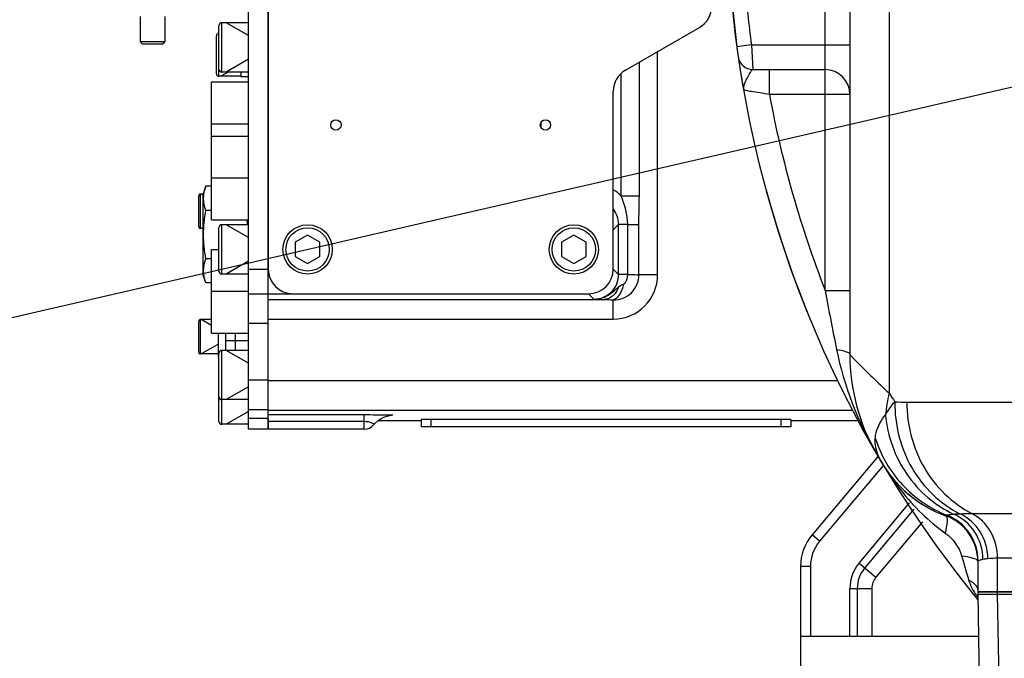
# Model space of a CAD drawing. Header units: millimetres. Extents: x -741 to 6994, y 0 to 4947.
# Tile 26 of 97: x 3243 to 3443, y 599 to 728. Entities that reach past the tile are written whole.
import ezdxf

# ---------------------------------------------------------------- set-up
doc = ezdxf.new("R2010")
doc.units = ezdxf.units.MM
doc.header["$LTSCALE"] = 384.676471
doc.layers.get('0').update_dxf_attribs({"linetype": 'CONTINUOUS'})
for name, color, linetype in [('304102000091DXF_CONTINUOUS_LINE', 7, 'CONTINUOUS'), ('304103000034DXF_CONTINUOUS_LINE', 7, 'CONTINUOUS'), ('304103000046DXF_CONTINUOUS_LINE', 7, 'CONTINUOUS'), ('304105000031DXF_CONTINUOUS_LINE', 7, 'CONTINUOUS'), ('304105000042DXF_CONTINUOUS_LINE', 7, 'CONTINUOUS'), ('304105000066DXF_CONTINUOUS_LINE', 7, 'CONTINUOUS'), ('304105000239DXF_CONTINUOUS_LINE', 7, 'CONTINUOUS'), ('304105000241DXF_CONTINUOUS_LINE', 7, 'CONTINUOUS'), ('304105000338DXF_CONTINUOUS_LINE', 7, 'CONTINUOUS'), ('304106000060DXF_CONTINUOUS_LINE', 7, 'CONTINUOUS'), ('304106000067DXF_CONTINUOUS_LINE', 7, 'CONTINUOUS'), ('304110000234DXF_CONTINUOUS_LINE', 7, 'CONTINUOUS'), ('304112000196DXF_CONTINUOUS_LINE', 7, 'CONTINUOUS'), ('501023000017DXF_CONTINUOUS_LINE', 7, 'CONTINUOUS'), ('501023000027DXF_CONTINUOUS_LINE', 7, 'CONTINUOUS'), ('501023000093DXF_CONTINUOUS_LINE', 7, 'CONTINUOUS'), ('627001000012DXF_CONTINUOUS_LINE', 7, 'CONTINUOUS'), ('627001000038DXF_CONTINUOUS_LINE', 7, 'CONTINUOUS'), ('运动范围_DXF_DIMENSION', 7, 'CONTINUOUS')]:
    doc.layers.add(name, color=color, linetype=linetype)
doc.styles.get("Standard").update_dxf_attribs({"font": 'txt', "width": 0.7})
doc.dimstyles.new('DIMSTYLE_1', dxfattribs={"dimtxt": 58.823529, "dimasz": 35.294118, "dimexe": 1, "dimexo": 0, "dimgap": 5, "dimtad": 0, "dimtih": 1, "dimtoh": 1, "dimdec": 1, "dimdsep": 46, "dimtxsty": 'Standard', "dimblk": '_FILLED', "dimblk1": '_FILLED', "dimblk2": '_FILLED', "dimcen": 0.09, "dimclrt": 5, "dimazin": 2, "dimtp": 0.5, "dimtm": 0.5, "dimtfac": 1, "dimtdec": 65535, "dimtofl": 0, "dimtmove": 0, "dimatfit": 3, "dimldrblk": '_FILLED', "dimfxl": 0, "dimtolj": 1, "dimarcsym": 0})

# ---------------------------------------------------------------- blocks, each defined once
blk = doc.blocks.new('*D2')
at = {"layer": '运动范围_DXF_DIMENSION', "color": 2, "linetype": 'Continuous', "transparency": 16777216}
for p, q in [((3611.49, 753.33), (3115.91, 638.92)), ((4120.1, 753.33), (3912.78, 753.33))]:
    blk.add_line(p, q, dxfattribs=at)
for start, end in [(266.8376, 360), (193, 240.2712)]:
    blk.add_arc((3611.49, 753.33), 502.73, start, end, dxfattribs=at)
for points in [[(4118.86, 717.85), (4114.22, 753.33), (4107.1, 718.27)], [(3136.46, 607.68), (3121.64, 640.24), (3125.1, 604.63)]]:
    blk.add_solid(points, dxfattribs=at)
blk = doc.blocks.new('_FILLED')
at = {"color": 0, "linetype": 'ByBlock'}
blk.add_solid([(0, 0), (-1, 0.1667), (-1, -0.1667)], dxfattribs=at)

msp = doc.modelspace()

# ---------------------------------------------------------------- linework, layer by layer
at = {"color": 2, "linetype": 'Continuous'}
msp.add_line((3611.485, 753.334), (1983.34, 377.447), dxfattribs=at)
at = {"layer": '304102000091DXF_CONTINUOUS_LINE', "color": 7, "linetype": 'Continuous'}
for p, q in [((3438.715, 544.237), (3437.535, 611.834)), ((3437.535, 611.834), (3638.535, 611.834))]:
    msp.add_line(p, q, dxfattribs=at)
at = {"layer": '304102000091DXF_CONTINUOUS_LINE', "color": 9, "linetype": 'Continuous'}
msp.add_line((3442.697, 543.834), (3441.509, 611.834), dxfattribs=at)
at = {"layer": '304103000034DXF_CONTINUOUS_LINE', "color": 9, "linetype": 'Continuous'}
for p, q in [((3419.485, 853.974), (3419.485, 652.693)), ((3406.535, 673.49), (3406.535, 833.177)), ((3391.571, 723.334), (3388.599, 722.928)), ((3391.571, 723.334), (3411.535, 723.334)), ((3391.571, 723.334), (3391.853, 718.334)), ((3395.202, 713.334), (3395.202, 718.334)), ((3395.201, 713.334), (3411.535, 713.334)), ((3406.535, 673.49), (3411.535, 673.49)), ((3423.1, 650.829), (3471.264, 650.829)), ((3430.967, 627.771), (3431.11, 627.875)), ((3436.25, 628.241), (3484.414, 628.241)), ((3441.51, 612.334), (3441.51, 619.206)), ((3441.51, 619.206), (3489.674, 619.206))]:
    msp.add_line(p, q, dxfattribs=at)
at = {"layer": '304103000034DXF_CONTINUOUS_LINE', "color": 7, "linetype": 'Continuous'}
for p, q in [((3411.535, 846.205), (3411.535, 660.463)), ((3387.217, 735.834), (3388.599, 722.928)), ((3391.853, 718.334), (3406.535, 718.334)), ((3437.535, 612.334), (3437.535, 618.542)), ((3638.535, 612.334), (3437.535, 612.334))]:
    msp.add_line(p, q, dxfattribs=at)
for centre, radius, start, end in [((3611.535, 753.334), 225, 72.65327, 219.31615), ((3391.853, 721.334), 3, 188.28772, 270), ((3406.535, 713.334), 5, 0, 90), ((3451.535, 660.463), 40, 179.99982, 210.13272), ((3439.575, 651.27), 25.032, 210.69523, 217.81874), ((3439.548, 651.252), 25, 210.69122, 249.92573), ((3439.535, 651.242), 24.983, 217.82299, 218.13604), ((3439.557, 651.26), 25.012, 218.13777, 223.44221), ((3439.545, 651.25), 24.996, 223.44333, 224.0135), ((3439.598, 651.312), 25.077, 224.03296, 236.74075), ((3439.584, 651.323), 25.078, 236.78098, 249.90461), ((3427.508, 618.33), 10.055, 52.87416, 69.87967), ((3427.535, 618.379), 10, 0.9292, 69.92574), ((3427.533, 618.376), 10.004, 52.01691, 52.82636), ((3427.497, 618.343), 10.052, 35.48197, 51.97394), ((3427.531, 618.376), 10.005, 34.46276, 35.43865), ((3427.488, 618.356), 10.052, 17.92518, 34.41955), ((3427.532, 618.378), 10.004, 17.11471, 17.88206), ((3427.485, 618.371), 10.05, 0.97434, 17.07407)]:
    msp.add_arc(centre, radius, start, end, dxfattribs=at)
at = {"layer": '304103000034DXF_CONTINUOUS_LINE', "color": 9, "linetype": 'Continuous'}
for centre, radius, start, end in [((3611.535, 753.334), 222, 184.52125, 187.76643), ((3611.535, 753.334), 220, 190.47563, 201.27997), ((3981.725, 777.788), 584.57, 190.277628, 191.473745), ((3451.612, 645.094), 33.013, 166.69238, 174.5634), ((3574.883, 753.44), 185.2, 212.95594, 213.61464), ((3461.547, 664.294), 50.574, 210.67524, 218.40195), ((3427.542, 618.54), 9.993, 0.01032, 69.08041), ((3427.545, 618.582), 10.004, 0.06115, 68.7473), ((4827.569, 1024.13), 1450.893, 196.188009, 196.388297), ((3437.631, 618.542), 0.0964, 164.45177, 180.02307), ((3447.751, 619.074), 12.924, 215.5528, 218.20835)]:
    msp.add_arc(centre, radius, start, end, dxfattribs=at)
for points, knots in [([(3391.854, 718.334), (3391.623, 718.334), (3391.224, 717.601), (3390.586, 716.396), (3389.812, 715.065), (3389.964, 714.203)], [0, 0, 0, 0, 0.1499334, 0.4304963, 1, 1, 1, 1]), ([(3389.964, 714.203), (3390.098, 714.25), (3390.643, 714.005), (3391.725, 713.969), (3393.337, 713.635), (3394.55, 713.446), (3395.201, 713.334)], [0, 0, 0, 0, 0.0803377, 0.3034776, 0.6268668, 1, 1, 1, 1]), ([(3408.838, 661.506), (3409.505, 661.425), (3410.342, 661.303), (3411.535, 660.779), (3411.535, 660.463)], [0, 0, 0, 0, 0.6800026, 1, 1, 1, 1]), ([(3411.535, 660.463), (3411.546, 660.4), (3411.8, 660.26), (3412.116, 659.82), (3412.804, 659.181), (3414.122, 657.813), (3416.381, 655.616), (3418.35, 653.745), (3419.485, 652.693)], [0, 0, 0, 0, 0.0170923, 0.0678299, 0.1514606, 0.2663826, 0.5825028, 1, 1, 1, 1]), ([(3420.653, 650.913), (3420.607, 646.264), (3422.897, 636.94), (3429.864, 630.188), (3433.851, 628.193)], [0, 0, 0, 0, 0.510453, 1, 1, 1, 1]), ([(3423.1, 650.829), (3423.1, 646.219), (3425.444, 636.995), (3432.308, 630.272), (3436.25, 628.241)], [0, 0, 0, 0, 0.5096911, 1, 1, 1, 1]), ([(3416.692, 643.511), (3416.723, 643.91), (3417.013, 645.623), (3417.916, 647.185), (3418.746, 648.221)], [0, 0, 0, 0, 0.2320012, 1, 1, 1, 1]), ([(3418.746, 648.221), (3419.162, 643.972), (3422.082, 635.642), (3428.823, 629.858), (3432.587, 628.111)], [0, 0, 0, 0, 0.5071074, 1, 1, 1, 1]), ([(3418.05, 638.492), (3417.813, 638.892), (3416.997, 640.433), (3416.59, 642.233), (3416.692, 643.511)], [0, 0, 0, 0, 0.2663615, 1, 1, 1, 1]), ([(3416.692, 643.511), (3417.792, 640.034), (3421.561, 633.498), (3427.798, 629.241), (3431.171, 627.906)], [0, 0, 0, 0, 0.501284, 1, 1, 1, 1]), ([(3430.895, 624.25), (3431.11, 625.04), (3431.335, 626.021), (3431.328, 627.639), (3430.967, 627.771)], [0, 0, 0, 0, 0.6805047, 1, 1, 1, 1]), ([(3431.11, 627.875), (3431.118, 627.881), (3431.138, 627.893), (3431.159, 627.902), (3431.171, 627.906)], [0, 0, 0, 0, 0.4506723, 1, 1, 1, 1]), ([(3431.171, 627.906), (3431.233, 627.931), (3431.7, 628.04), (3432.177, 628.076), (3432.587, 628.111)], [0, 0, 0, 0, 0.1388353, 1, 1, 1, 1]), ([(3438.534, 618.949), (3438.521, 620.855), (3437.389, 624.724), (3434.315, 627.346), (3432.587, 628.111)], [0, 0, 0, 0, 0.5020705, 1, 1, 1, 1]), ([(3439.527, 619.106), (3439.512, 620.979), (3438.447, 624.762), (3435.514, 627.403), (3433.851, 628.193)], [0, 0, 0, 0, 0.5044035, 1, 1, 1, 1]), ([(3441.51, 619.206), (3441.51, 621.05), (3440.573, 624.74), (3437.827, 627.428), (3436.25, 628.241)], [0, 0, 0, 0, 0.509694, 1, 1, 1, 1]), ([(3434.201, 619.635), (3434.979, 619.562), (3436.054, 619.386), (3437.403, 618.878), (3437.52, 618.482)], [0, 0, 0, 0, 0.654082, 1, 1, 1, 1]), ([(3437.539, 618.568), (3437.54, 618.572), (3437.543, 618.581), (3437.547, 618.589), (3437.549, 618.593)], [0, 0, 0, 0, 0.4912236, 1, 1, 1, 1]), ([(3437.549, 618.593), (3437.582, 618.65), (3437.755, 618.745), (3437.924, 618.799), (3438.037, 618.831)], [0, 0, 0, 0, 0.3601186, 1, 1, 1, 1]), ([(3438.037, 618.831), (3438.112, 618.853), (3438.277, 618.895), (3438.444, 618.931), (3438.534, 618.949)], [0, 0, 0, 0, 0.4599112, 1, 1, 1, 1]), ([(3435.624, 614.767), (3435.906, 614.63), (3436.812, 614.108), (3437.535, 613.079), (3437.535, 612.334)], [0, 0, 0, 0, 0.296112, 1, 1, 1, 1])]:
    msp.add_open_spline(points, degree=3, knots=knots, dxfattribs=at)
for points in [[(3408.838, 661.506), (3410.337, 654.115), (3413.155, 646.905), (3416.94, 640.383)], [(3418.747, 648.222), (3419.307, 649.168), (3419.956, 650.063), (3420.653, 650.913)], [(3420.653, 650.913), (3421.467, 650.86), (3422.284, 650.829), (3423.1, 650.829)], [(3421.914, 632.878), (3424.494, 629.626), (3427.512, 626.655), (3430.895, 624.25)], [(3432.587, 628.111), (3433.008, 628.147), (3433.429, 628.172), (3433.851, 628.193)], [(3433.851, 628.193), (3434.65, 628.23), (3435.45, 628.241), (3436.25, 628.241)], [(3430.895, 624.25), (3432.438, 623.153), (3433.674, 621.452), (3434.201, 619.635)], [(3439.527, 619.106), (3440.184, 619.186), (3440.848, 619.206), (3441.51, 619.206)], [(3438.534, 618.949), (3438.862, 619.016), (3439.194, 619.065), (3439.527, 619.106)], [(3435.624, 614.767), (3435.961, 613.619), (3436.541, 612.533), (3437.237, 611.56)]]:
    msp.add_open_spline(points, degree=3, dxfattribs=at)
at = {"layer": '304103000046DXF_CONTINUOUS_LINE', "color": 9, "linetype": 'Continuous'}
for p, q in [((3372.535, 676.682), (3372.535, 721.983)), ((3368.827, 692.726), (3368.827, 719.842)), ((3365.119, 692.726), (3365.119, 717.527)), ((3348.828, 707.478), (3348.828, 706.689)), ((3365.119, 692.726), (3368.827, 692.726)), ((3363.535, 685.834), (3364.618, 686.917)), ((3366.463, 686.918), (3364.618, 686.918)), ((3364.618, 676.75), (3364.618, 686.917)), ((3366.463, 676.75), (3366.463, 686.918)), ((3366.463, 686.918), (3368.729, 686.918)), ((3368.729, 676.682), (3368.729, 686.918)), ((3363.535, 677.833), (3364.618, 676.75)), ((3366.463, 676.75), (3364.618, 676.75)), ((3372.535, 676.682), (3368.729, 676.682)), ((3293.535, 671.68), (3361.716, 671.68)), ((3358.536, 672.834), (3359.618, 671.751)), ((3363.535, 667.681), (3363.535, 671.575)), ((3293.535, 667.681), (3363.535, 667.681)), ((3293.535, 655.23), (3409.133, 655.229)), ((3293.535, 649.231), (3412.152, 649.231)), ((3293.535, 648.294), (3313.035, 648.294)), ((3313.035, 645.334), (3313.035, 648.294)), ((3293.535, 646.949), (3313.035, 646.949)), ((3315.834, 647.101), (3324.535, 647.101)), ((3399.535, 647.101), (3413.305, 647.101)), ((3418.348, 638.041), (3405.407, 622.618)), ((3413.407, 618.151), (3423.657, 630.366)), ((3424.535, 629.094), (3414.549, 617.192)), ((3426.291, 626.549), (3416.833, 615.276)), ((3405.407, 622.618), (3403.875, 623.904)), ((3403.535, 617.476), (3401.535, 617.476)), ((3403.535, 617.476), (3403.535, 603.334)), ((3413.407, 618.151), (3416.833, 615.276)), ((3411.535, 603.334), (3411.535, 613.008)), ((3411.535, 613.008), (3416.007, 613.008)), ((3413.026, 613.008), (3413.026, 603.334)), ((3416.007, 613.008), (3416.007, 603.334))]:
    msp.add_line(p, q, dxfattribs=at)
at = {"layer": '304103000046DXF_CONTINUOUS_LINE', "color": 7, "linetype": 'Continuous'}
for p, q in [((3293.535, 645.334), (3293.535, 673.296)), ((3293.535, 672.834), (3298.535, 672.834)), ((3313.035, 645.334), (3293.535, 645.334)), ((3315.832, 647.1), (3324.535, 647.1)), ((3399.535, 647.1), (3413.305, 647.1)), ((3417.253, 639.847), (3403.875, 623.904)), ((3401.535, 617.476), (3401.535, 567.476)), ((3401.535, 603.334), (3437.683, 603.334))]:
    msp.add_line(p, q, dxfattribs=at)
msp.add_lwpolyline([(3314.991, 646.277), (3315.148, 646.464), (3315.756, 647.048), (3316.427, 647.506), (3317.101, 647.825), (3317.687, 648.009), (3318.093, 648.09), (3318.226, 648.107)], dxfattribs=at)
at = {"layer": '304103000046DXF_CONTINUOUS_LINE', "color": 9, "linetype": 'Continuous'}
for centre, radius, start, end in [((3359.604, 686.894), 8.026, 46.60428, 60.65279), ((3359.621, 676.748), 4.998, 269.97616, 0.01841), ((3363.534, 676.682), 9.001, 270.00523, 0.0035), ((3363.628, 676.676), 5.101, 268.96068, 0.07332), ((3411.535, 617.476), 8, 140, 180), ((3419.535, 613.008), 8, 140, 180), ((3419.535, 613.008), 6.509, 140, 180), ((3419.535, 613.008), 3.528, 140, 180)]:
    msp.add_arc(centre, radius, start, end, dxfattribs=at)
at = {"layer": '304103000046DXF_CONTINUOUS_LINE', "color": 7, "linetype": 'Continuous'}
for centre, radius, start, end in [((3313.035, 647.834), 2.5, 270, 321.37564), ((3411.535, 617.476), 10, 140, 180)]:
    msp.add_arc(centre, radius, start, end, dxfattribs=at)
at = {"layer": '304103000046DXF_CONTINUOUS_LINE', "color": 9, "linetype": 'Continuous'}
for points in [[(3366.463, 686.918), (3366.462, 688.905), (3365.869, 690.886), (3365.118, 692.727)], [(3368.729, 686.918), (3368.726, 688.854), (3368.827, 690.789), (3368.827, 692.726)], [(3364.618, 686.917), (3364.618, 688.005), (3364.226, 689.145), (3363.555, 690.001)], [(3364.589, 674.213), (3364.883, 674.482), (3365.252, 674.697), (3365.642, 674.781)], [(3361.716, 671.68), (3362.323, 671.674), (3362.929, 671.623), (3363.535, 671.575)]]:
    msp.add_open_spline(points, degree=3, dxfattribs=at)
for points, knots in [([(3365.642, 674.781), (3365.815, 674.818), (3366.327, 675.457), (3366.475, 676.192), (3366.464, 676.75)], [0, 0, 0, 0, 0.2411461, 1, 1, 1, 1]), ([(3366.463, 676.75), (3366.714, 676.745), (3367.47, 676.726), (3368.226, 676.714), (3368.729, 676.682)], [0, 0, 0, 0, 0.3327761, 1, 1, 1, 1]), ([(3359.619, 671.751), (3360.576, 671.747), (3362.512, 672.264), (3363.901, 673.584), (3364.589, 674.213)], [0, 0, 0, 0, 0.5066993, 1, 1, 1, 1]), ([(3364.589, 674.213), (3364.477, 673.856), (3363.963, 672.647), (3362.663, 671.694), (3361.716, 671.68)], [0, 0, 0, 0, 0.2831008, 1, 1, 1, 1]), ([(3365.642, 674.781), (3365.562, 674.397), (3365.207, 673.175), (3364.399, 671.864), (3363.535, 671.575)], [0, 0, 0, 0, 0.3008894, 1, 1, 1, 1]), ([(3359.618, 671.751), (3359.757, 671.744), (3360.455, 671.712), (3361.155, 671.692), (3361.716, 671.68)], [0, 0, 0, 0, 0.1977178, 1, 1, 1, 1]), ([(3313.035, 648.294), (3313.404, 648.294), (3314.717, 648.291), (3316.031, 648.28), (3316.975, 648.262)], [0, 0, 0, 0, 0.2810122, 1, 1, 1, 1]), ([(3316.975, 648.262), (3317.597, 648.25), (3319.673, 648.281), (3318.411, 648.11), (3318.194, 648.102)], [0, 0, 0, 0, 0.7413215, 1, 1, 1, 1]), ([(3313.035, 646.949), (3313.603, 646.948), (3314.032, 646.879), (3315.076, 646.384), (3314.991, 646.277)], [0, 0, 0, 0, 0.8064764, 1, 1, 1, 1])]:
    msp.add_open_spline(points, degree=3, knots=knots, dxfattribs=at)
at = {"layer": '304105000031DXF_CONTINUOUS_LINE', "color": 7, "linetype": 'Continuous'}
for p, q in [((3283.435, 660.156), (3283.435, 664.834)), ((3283.535, 660.156), (3283.435, 660.156))]:
    msp.add_line(p, q, dxfattribs=at)
at = {"layer": '304105000042DXF_CONTINUOUS_LINE', "color": 7, "linetype": 'Continuous'}
for p, q in [((3284.935, 661.334), (3284.935, 664.834)), ((3286.935, 661.334), (3286.935, 664.834))]:
    msp.add_line(p, q, dxfattribs=at)
at = {"layer": '304105000042DXF_CONTINUOUS_LINE', "color": 9, "linetype": 'Continuous'}
msp.add_line((3284.935, 663.334), (3286.935, 663.334), dxfattribs=at)
at = {"layer": '304105000066DXF_CONTINUOUS_LINE', "color": 7, "linetype": 'Continuous'}
for p, q in [((3288.035, 716.884), (3288.035, 717.834)), ((3289.535, 716.884), (3288.035, 716.884))]:
    msp.add_line(p, q, dxfattribs=at)
at = {"layer": '304105000239DXF_CONTINUOUS_LINE', "color": 7, "linetype": 'Continuous'}
for start, end in [(187.55907, 187.59236), (187.76614, 188.28699), (188.52835, 190.01588), (195.36264, 202.20561), (208.85239, 209.44667)]:
    msp.add_arc((3611.535, 753.334), 225, start, end, dxfattribs=at)
at = {"layer": '304105000241DXF_CONTINUOUS_LINE', "color": 7, "linetype": 'Continuous'}
for p, q in [((3293.535, 828.834), (3293.535, 677.834)), ((3366.035, 718.23), (3381.035, 726.89)), ((3363.535, 677.834), (3363.535, 713.9)), ((3298.535, 672.834), (3358.535, 672.834))]:
    msp.add_line(p, q, dxfattribs=at)
for centre in [(3307.285, 707.084), (3349.785, 707.084)]:
    msp.add_circle(centre, 1.05, dxfattribs=at)
for centre, start, end in [((3378.535, 731.22), 300, 360), ((3368.535, 713.9), 120, 180), ((3298.535, 677.834), 180, 270), ((3358.535, 677.834), 270, 360)]:
    msp.add_arc(centre, 5, start, end, dxfattribs=at)
at = {"layer": '304105000338DXF_CONTINUOUS_LINE', "color": 7, "linetype": 'Continuous'}
for p, q in [((3289.535, 645.334), (3289.535, 861.333)), ((3293.535, 673.296), (3293.535, 833.371)), ((3289.535, 672.834), (3293.535, 672.834)), ((3293.535, 652.267), (3293.535, 671.076)), ((3289.535, 649.334), (3293.535, 649.334)), ((3293.535, 647.515), (3293.535, 645.334)), ((3293.535, 645.334), (3289.535, 645.334))]:
    msp.add_line(p, q, dxfattribs=at)
at = {"layer": '304105000338DXF_CONTINUOUS_LINE', "color": 9, "linetype": 'Continuous'}
for p, q in [((3289.535, 677.834), (3293.535, 677.834)), ((3289.535, 666.834), (3293.535, 666.834)), ((3289.535, 655.334), (3293.535, 655.334)), ((3293.535, 647.515), (3289.535, 647.515))]:
    msp.add_line(p, q, dxfattribs=at)
at = {"layer": '304106000060DXF_CONTINUOUS_LINE', "color": 7, "linetype": 'Continuous'}
for p, q in [((3437.535, 611.834), (3437.535, 612.334)), ((3437.535, 612.334), (3633.491, 612.334)), ((3437.535, 611.834), (3638.535, 611.834))]:
    msp.add_line(p, q, dxfattribs=at)
at = {"layer": '304106000060DXF_CONTINUOUS_LINE', "color": 9, "linetype": 'Continuous'}
msp.add_line((3441.51, 611.834), (3441.51, 612.334), dxfattribs=at)
at = {"layer": '304106000067DXF_CONTINUOUS_LINE', "color": 7, "linetype": 'Continuous'}
msp.add_line((3286.935, 661.334), (3286.935, 664.834), dxfattribs=at)
at = {"layer": '304106000067DXF_CONTINUOUS_LINE', "color": 9, "linetype": 'Continuous'}
msp.add_line((3286.935, 663.334), (3289.535, 663.334), dxfattribs=at)
at = {"layer": '304110000234DXF_CONTINUOUS_LINE', "color": 7, "linetype": 'Continuous'}
for p, q in [((3267.535, 729.084), (3267.535, 723.984)), ((3272.535, 729.084), (3272.535, 723.984)), ((3268.035, 723.484), (3267.535, 723.984)), ((3272.535, 723.984), (3267.535, 723.984)), ((3272.035, 723.484), (3268.035, 723.484)), ((3272.035, 723.484), (3272.535, 723.984))]:
    msp.add_line(p, q, dxfattribs=at)
at = {"layer": '304112000196DXF_CONTINUOUS_LINE', "color": 7, "linetype": 'Continuous'}
for p, q in [((3324.535, 647.334), (3324.535, 645.834)), ((3399.535, 647.334), (3324.535, 647.334)), ((3399.535, 647.334), (3399.535, 645.834)), ((3399.535, 645.834), (3324.535, 645.834))]:
    msp.add_line(p, q, dxfattribs=at)
at = {"layer": '304112000196DXF_CONTINUOUS_LINE', "color": 9, "linetype": 'Continuous'}
for p, q in [((3326.535, 647.334), (3326.535, 645.834)), ((3397.535, 647.334), (3397.535, 645.834))]:
    msp.add_line(p, q, dxfattribs=at)
at = {"layer": '501023000017DXF_CONTINUOUS_LINE', "color": 7, "linetype": 'Continuous'}
for p, q in [((3283.035, 717.474), (3283.035, 725.194)), ((3288.035, 716.974), (3283.535, 716.974))]:
    msp.add_line(p, q, dxfattribs=at)
at = {"layer": '501023000017DXF_CONTINUOUS_LINE', "color": 9, "linetype": 'Continuous'}
msp.add_line((3283.535, 716.974), (3283.535, 718.434), dxfattribs=at)
at = {"layer": '501023000017DXF_CONTINUOUS_LINE', "color": 2, "linetype": 'Continuous'}
msp.add_line((3285.437, 717.834), (3283.947, 716.974), dxfattribs=at)
at = {"layer": '501023000017DXF_CONTINUOUS_LINE', "color": 7, "linetype": 'Continuous'}
for centre, start, end in [((3283.535, 725.194), 90, 180), ((3283.535, 717.474), 180, 270)]:
    msp.add_arc(centre, 0.5, start, end, dxfattribs=at)
at = {"layer": '501023000027DXF_CONTINUOUS_LINE', "color": 7, "linetype": 'Continuous'}
for p, q in [((3283.535, 718.434), (3283.535, 727.234)), ((3289.535, 727.834), (3284.135, 727.834)), ((3289.535, 717.834), (3284.135, 717.834)), ((3283.535, 677.434), (3283.535, 686.234)), ((3289.535, 686.834), (3284.135, 686.834)), ((3301.535, 684.72), (3299.035, 683.277)), ((3299.035, 683.277), (3299.035, 680.39)), ((3304.035, 683.277), (3301.535, 684.72)), ((3304.035, 680.39), (3304.035, 683.277)), ((3355.535, 684.72), (3353.035, 683.277)), ((3353.035, 683.277), (3353.035, 680.39)), ((3358.035, 683.277), (3355.535, 684.72)), ((3358.035, 680.39), (3358.035, 683.277)), ((3299.035, 680.39), (3301.535, 678.947)), ((3301.535, 678.947), (3304.035, 680.39)), ((3353.035, 680.39), (3355.535, 678.947)), ((3355.535, 678.947), (3358.035, 680.39)), ((3289.535, 676.834), (3284.135, 676.834)), ((3289.535, 661.334), (3284.135, 661.334)), ((3283.535, 651.934), (3283.535, 660.734)), ((3283.535, 646.934), (3283.535, 651.934)), ((3289.535, 651.334), (3284.135, 651.334)), ((3289.535, 646.334), (3284.135, 646.334))]:
    msp.add_line(p, q, dxfattribs=at)
at = {"layer": '501023000027DXF_CONTINUOUS_LINE', "color": 9, "linetype": 'Continuous'}
for p, q in [((3284.135, 717.834), (3284.135, 727.834)), ((3284.135, 676.834), (3284.135, 686.834)), ((3284.135, 651.334), (3284.135, 661.334)), ((3284.135, 646.334), (3284.135, 651.334))]:
    msp.add_line(p, q, dxfattribs=at)
at = {"layer": '501023000027DXF_CONTINUOUS_LINE', "color": 2, "linetype": 'Continuous'}
for p, q in [((3289.535, 725.234), (3285.032, 727.834)), ((3289.535, 720.434), (3285.032, 717.834)), ((3289.535, 684.234), (3285.032, 686.834)), ((3289.535, 679.434), (3285.032, 676.834)), ((3289.535, 658.734), (3285.032, 661.334)), ((3289.535, 653.934), (3285.032, 651.334)), ((3289.535, 648.934), (3285.032, 646.334))]:
    msp.add_line(p, q, dxfattribs=at)
at = {"layer": '501023000027DXF_CONTINUOUS_LINE', "color": 7, "linetype": 'Continuous'}
for centre in [(3301.535, 681.834), (3355.535, 681.834)]:
    msp.add_circle(centre, 5, dxfattribs=at)
at = {"layer": '501023000027DXF_CONTINUOUS_LINE', "color": 9, "linetype": 'Continuous'}
for centre in [(3301.535, 681.834), (3355.535, 681.834)]:
    msp.add_circle(centre, 4.4, dxfattribs=at)
at = {"layer": '501023000027DXF_CONTINUOUS_LINE', "color": 7, "linetype": 'Continuous'}
for centre, start, end in [((3284.135, 727.234), 90, 180), ((3284.135, 718.434), 180, 270), ((3284.135, 686.234), 90, 180), ((3284.135, 677.434), 180, 270), ((3284.135, 660.734), 90, 180), ((3284.135, 651.934), 180, 270), ((3284.135, 646.934), 180, 270)]:
    msp.add_arc(centre, 0.6, start, end, dxfattribs=at)
at = {"layer": '501023000093DXF_CONTINUOUS_LINE', "color": 7, "linetype": 'Continuous'}
for p, q in [((3279.435, 686.462), (3279.435, 692.662)), ((3280.335, 693.062), (3279.835, 693.062)), ((3280.335, 686.062), (3279.835, 686.062)), ((3279.435, 661.006), (3279.435, 667.206)), ((3282.035, 667.606), (3279.835, 667.606)), ((3283.435, 660.606), (3279.835, 660.606))]:
    msp.add_line(p, q, dxfattribs=at)
at = {"layer": '501023000093DXF_CONTINUOUS_LINE', "color": 9, "linetype": 'Continuous'}
for p, q in [((3279.835, 686.062), (3279.835, 693.062)), ((3279.835, 660.606), (3279.835, 667.606))]:
    msp.add_line(p, q, dxfattribs=at)
at = {"layer": '501023000093DXF_CONTINUOUS_LINE', "color": 2, "linetype": 'Continuous'}
for p, q in [((3280.335, 692.851), (3279.971, 693.062)), ((3280.335, 686.272), (3279.971, 686.062)), ((3282.035, 666.414), (3279.971, 667.606)), ((3283.435, 662.606), (3279.971, 660.606))]:
    msp.add_line(p, q, dxfattribs=at)
at = {"layer": '501023000093DXF_CONTINUOUS_LINE', "color": 7, "linetype": 'Continuous'}
for centre, start, end in [((3279.835, 692.662), 90, 180), ((3279.835, 686.462), 180, 270), ((3279.835, 667.206), 90, 180), ((3279.835, 661.006), 180, 270)]:
    msp.add_arc(centre, 0.4, start, end, dxfattribs=at)
at = {"layer": '627001000012DXF_CONTINUOUS_LINE', "color": 7, "linetype": 'Continuous'}
for p, q in [((3282.035, 704.834), (3282.035, 715.834)), ((3282.035, 715.834), (3289.535, 715.834)), ((3282.035, 707.334), (3289.535, 707.334)), ((3282.035, 687.834), (3282.035, 704.834)), ((3282.035, 704.834), (3289.535, 704.834)), ((3282.035, 696.334), (3289.535, 696.334)), ((3282.035, 687.834), (3289.535, 687.834)), ((3282.035, 664.834), (3282.035, 681.834)), ((3282.035, 681.834), (3283.535, 681.834)), ((3282.035, 673.334), (3289.535, 673.334)), ((3282.035, 664.834), (3289.535, 664.834))]:
    msp.add_line(p, q, dxfattribs=at)
at = {"layer": '627001000038DXF_CONTINUOUS_LINE', "color": 7, "linetype": 'Continuous'}
for p, q in [((3280.905, 694.649), (3280.335, 693.084)), ((3282.035, 694.649), (3280.905, 694.649)), ((3280.335, 676.584), (3280.335, 693.084)), ((3282.035, 689.741), (3280.905, 689.741)), ((3282.035, 679.926), (3280.905, 679.926)), ((3280.905, 675.019), (3280.335, 676.584)), ((3282.035, 675.019), (3280.905, 675.019))]:
    msp.add_line(p, q, dxfattribs=at)
msp.add_arc((3262.55, 684.59), 26.903, 4.78547, 6.92663, dxfattribs=at)
for points in [[(3280.905, 689.741), (3280.62, 690.524), (3280.232, 692.195), (3280.62, 693.866), (3280.905, 694.649)], [(3280.905, 679.926), (3280.61, 681.543), (3280.242, 684.834), (3280.61, 688.124), (3280.905, 689.741)]]:
    msp.add_open_spline(points, degree=3, knots=[0, 0, 0, 0, 0.5, 1, 1, 1, 1], dxfattribs=at)
msp.add_open_spline([(3280.905, 675.019), (3280.62, 675.802), (3280.232, 677.472), (3280.62, 679.143), (3280.905, 679.926)], degree=3, dxfattribs=at)

# ---------------------------------------------------------------- dimensions: what is measured, and where the dimension line sits
at = {"layer": '运动范围_DXF_DIMENSION', "color": 2, "linetype": 'Continuous'}
dim = msp.add_angular_dim_2l(base=(3668.396, 253.833), line1=((3616.384, 754.465), (3611.485, 753.334)), line2=((4115.072, 753.334), (4120.1, 753.334)), dimstyle='DIMSTYLE_1', dxfattribs=at)
dim.commit()
dim.dimension.update_dxf_attribs({"geometry": '*D2', "text_midpoint": (3391.594, 240.65), "dimtype": 162})

doc.saveas('drawing.dxf')
